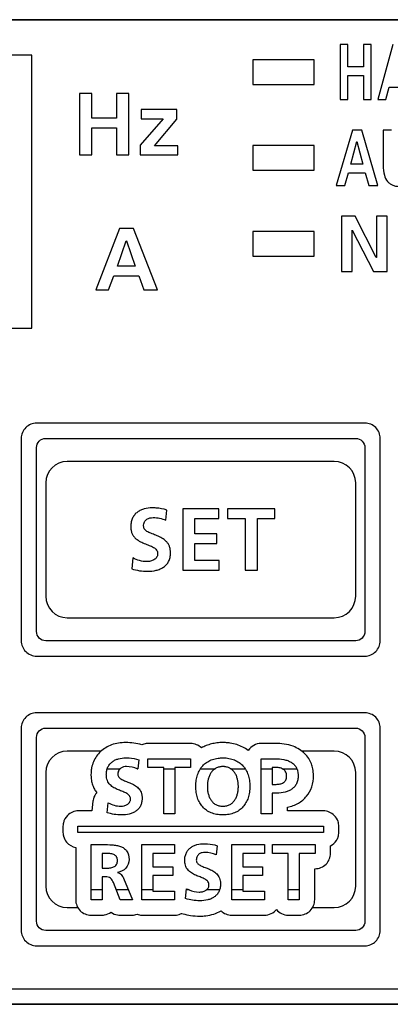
# Model space of a CAD drawing. Header units: millimetres. Extents: x 35 to 820, y -209 to 637.
# Tile 24 of 36: x 367 to 379, y 233 to 265. Entities that reach past the tile are written whole.
import ezdxf

# ---------------------------------------------------------------- set-up
doc = ezdxf.new("R2010")
doc.units = ezdxf.units.MM
doc.layers.add('11', color=2, linetype='CONTINUOUS')

msp = doc.modelspace()

# ---------------------------------------------------------------- linework, layer by layer
at = {"layer": '11'}
for p, q in [((337.515, 265.374), (400.533, 265.374)), ((400.524, 265.365), (337.524, 265.365)), ((377.67, 264.565), (377.67, 262.765)), ((377.922, 264.565), (377.67, 264.565)), ((377.922, 263.838), (377.922, 264.565)), ((378.427, 264.565), (378.427, 263.838)), ((378.68, 264.565), (378.427, 264.565)), ((378.68, 262.765), (378.68, 264.565)), ((379.385, 264.565), (378.895, 262.765)), ((367.624, 264.215), (339.624, 264.215)), ((367.624, 255.315), (367.624, 264.215)), ((374.824, 264.065), (374.824, 263.265)), ((376.824, 264.065), (374.824, 264.065)), ((376.824, 263.265), (376.824, 264.065)), ((378.427, 263.838), (377.922, 263.838)), ((377.922, 262.765), (377.922, 263.554)), ((377.922, 263.554), (378.427, 263.554)), ((378.427, 263.554), (378.427, 262.765)), ((374.824, 263.265), (376.824, 263.265)), ((379.156, 262.765), (379.266, 263.178)), ((379.266, 263.178), (379.776, 263.178)), ((369.175, 262.964), (369.175, 260.965)), ((369.576, 262.964), (369.175, 262.964)), ((369.576, 262.156), (369.576, 262.964)), ((370.378, 262.964), (370.378, 262.156)), ((370.779, 262.964), (370.378, 262.964)), ((370.779, 260.965), (370.779, 262.964)), ((377.67, 262.765), (377.922, 262.765)), ((378.427, 262.765), (378.68, 262.765)), ((378.895, 262.765), (379.156, 262.765)), ((371.183, 262.44), (371.183, 262.142)), ((372.351, 262.44), (371.183, 262.44)), ((372.351, 262.125), (372.351, 262.44)), ((370.378, 262.156), (369.576, 262.156)), ((371.899, 262.142), (371.151, 261.277)), ((371.183, 262.142), (371.899, 262.142)), ((371.618, 261.263), (372.351, 262.125)), ((369.576, 260.965), (369.576, 261.841)), ((369.576, 261.841), (370.378, 261.841)), ((370.378, 261.841), (370.378, 260.965)), ((378.067, 261.765), (377.541, 259.965)), ((378.372, 261.765), (378.067, 261.765)), ((378.901, 259.965), (378.372, 261.765)), ((379.071, 261.765), (379.071, 260.615)), ((379.341, 261.765), (379.071, 261.765)), ((371.151, 261.277), (371.151, 260.965)), ((372.377, 261.263), (371.618, 261.263)), ((372.377, 260.965), (372.377, 261.263)), ((374.824, 261.265), (374.824, 260.465)), ((376.824, 261.265), (374.824, 261.265)), ((376.824, 260.465), (376.824, 261.265)), ((378.016, 260.661), (378.212, 261.404)), ((378.212, 261.404), (378.216, 261.404)), ((378.216, 261.404), (378.411, 260.661)), ((369.175, 260.965), (369.576, 260.965)), ((370.378, 260.965), (370.779, 260.965)), ((371.151, 260.965), (372.377, 260.965)), ((378.411, 260.661), (378.016, 260.661)), ((374.824, 260.465), (376.824, 260.465)), ((377.821, 259.965), (377.939, 260.377)), ((377.939, 260.377), (378.486, 260.377)), ((378.486, 260.377), (378.602, 259.965)), ((377.541, 259.965), (377.821, 259.965)), ((378.602, 259.965), (378.901, 259.965)), ((377.715, 258.965), (377.715, 257.165)), ((378.158, 258.965), (377.715, 258.965)), ((378.844, 257.619), (378.158, 258.965)), ((378.849, 258.965), (378.849, 257.619)), ((379.195, 258.965), (378.849, 258.965)), ((379.195, 257.165), (379.195, 258.965)), ((370.483, 258.564), (369.704, 256.565)), ((370.935, 258.564), (370.483, 258.564)), ((371.72, 256.565), (370.935, 258.564)), ((374.824, 258.465), (374.824, 257.665)), ((376.824, 258.465), (374.824, 258.465)), ((376.824, 257.665), (376.824, 258.465)), ((378.06, 257.165), (378.06, 258.511)), ((378.06, 258.511), (378.065, 258.511)), ((378.065, 258.511), (378.754, 257.165)), ((370.408, 257.338), (370.697, 258.163)), ((370.697, 258.163), (370.703, 258.163)), ((370.703, 258.163), (370.992, 257.338)), ((374.824, 257.665), (376.824, 257.665)), ((378.849, 257.619), (378.844, 257.619)), ((370.992, 257.338), (370.408, 257.338)), ((370.119, 256.565), (370.294, 257.023)), ((370.294, 257.023), (371.104, 257.023)), ((371.104, 257.023), (371.276, 256.565)), ((377.715, 257.165), (378.06, 257.165)), ((378.754, 257.165), (379.195, 257.165)), ((369.704, 256.565), (370.119, 256.565)), ((371.276, 256.565), (371.72, 256.565)), ((339.624, 255.315), (367.624, 255.315)), ((378.474, 252.215), (367.774, 252.215)), ((367.274, 251.715), (367.274, 245.115)), ((368.073, 251.715), (378.174, 251.715)), ((378.974, 245.115), (378.974, 251.715)), ((367.773, 245.415), (367.773, 251.415)), ((378.474, 251.415), (378.474, 245.415)), ((377.474, 250.965), (368.774, 250.965)), ((368.074, 250.265), (368.074, 246.565)), ((378.174, 246.565), (378.174, 250.265)), ((371.985, 249.047), (372.022, 249.377)), ((372.537, 249.414), (372.537, 247.415)), ((373.717, 249.414), (372.537, 249.414)), ((373.717, 249.099), (373.717, 249.414)), ((373.998, 249.414), (373.998, 249.099)), ((375.545, 249.414), (373.998, 249.414)), ((375.545, 249.099), (375.545, 249.414)), ((372.938, 248.606), (372.938, 249.099)), ((372.938, 249.099), (373.717, 249.099)), ((373.998, 249.099), (374.571, 249.099)), ((374.571, 249.099), (374.571, 247.415)), ((374.972, 247.415), (374.972, 249.099)), ((374.972, 249.099), (375.545, 249.099)), ((373.651, 248.606), (372.938, 248.606)), ((373.651, 248.291), (373.651, 248.606)), ((372.938, 247.73), (372.938, 248.291)), ((372.938, 248.291), (373.651, 248.291)), ((370.914, 247.819), (370.876, 247.458)), ((373.723, 247.73), (372.938, 247.73)), ((373.723, 247.415), (373.723, 247.73)), ((372.537, 247.415), (373.723, 247.415)), ((374.571, 247.415), (374.972, 247.415)), ((368.774, 245.865), (377.474, 245.865)), ((378.174, 245.115), (368.073, 245.115)), ((367.774, 244.615), (378.474, 244.615)), ((378.474, 242.764), (367.774, 242.764)), ((367.274, 242.265), (367.274, 235.664)), ((368.073, 242.265), (378.174, 242.265)), ((378.974, 235.664), (378.974, 242.265)), ((367.773, 235.964), (367.773, 241.964)), ((378.474, 241.965), (378.474, 235.964)), ((372.796, 241.764), (371.404, 241.764)), ((375.549, 241.764), (375.092, 241.764)), ((369.878, 241.514), (368.774, 241.514)), ((371.108, 241.23), (371.075, 240.934)), ((371.404, 240.98), (371.404, 241.264)), ((371.404, 241.264), (372.796, 241.264)), ((372.796, 241.264), (372.796, 240.98)), ((375.092, 239.464), (375.092, 241.264)), ((375.092, 241.264), (375.549, 241.264)), ((377.474, 241.514), (376.422, 241.514)), ((370.078, 240.94), (370.497, 240.94)), ((371.058, 240.94), (371.075, 240.94)), ((371.92, 240.98), (371.404, 240.98)), ((371.92, 239.464), (371.92, 240.98)), ((371.92, 240.94), (372.281, 240.94)), ((372.281, 240.98), (372.281, 239.464)), ((372.796, 240.98), (372.281, 240.98)), ((373.115, 240.94), (373.591, 240.94)), ((374.1, 240.94), (374.572, 240.94)), ((375.092, 240.94), (375.453, 240.94)), ((375.453, 240.98), (375.453, 240.431)), ((375.58, 240.98), (375.453, 240.98)), ((375.782, 240.94), (376.259, 240.94)), ((368.074, 240.814), (368.074, 237.114)), ((378.174, 237.114), (378.174, 240.814)), ((375.453, 240.431), (375.58, 240.431)), ((375.453, 240.147), (375.453, 239.464)), ((375.606, 240.147), (375.453, 240.147)), ((369.613, 239.879), (369.581, 239.565)), ((370.077, 239.503), (370.11, 239.828)), ((375.953, 239.565), (375.953, 239.683)), ((369.581, 239.565), (369.136, 239.565)), ((372.281, 239.464), (371.92, 239.464)), ((375.453, 239.464), (375.092, 239.464)), ((377.124, 239.565), (375.953, 239.565)), ((368.636, 239.064), (368.636, 238.864)), ((369.124, 238.864), (369.124, 239.064)), ((369.124, 239.064), (377.124, 239.064)), ((377.124, 239.064), (377.124, 238.864)), ((377.624, 238.864), (377.624, 239.064)), ((377.124, 238.864), (369.124, 238.864)), ((369.05, 238.373), (369.05, 236.664)), ((369.55, 236.664), (369.55, 238.464)), ((369.55, 238.464), (369.94, 238.464)), ((371.207, 236.664), (371.207, 238.464)), ((371.207, 238.464), (372.27, 238.464)), ((372.27, 238.464), (372.27, 238.18)), ((373.664, 238.43), (373.63, 238.134)), ((374.137, 236.664), (374.137, 238.464)), ((374.137, 238.464), (375.199, 238.464)), ((375.199, 238.464), (375.199, 238.18)), ((375.462, 238.18), (375.462, 238.464)), ((375.462, 238.464), (376.854, 238.464)), ((376.854, 238.464), (376.854, 238.18)), ((377.354, 238.18), (377.354, 238.423)), ((369.911, 238.18), (369.911, 237.696)), ((370.03, 238.18), (369.911, 238.18)), ((371.568, 238.18), (371.568, 237.737)), ((372.27, 238.18), (371.568, 238.18)), ((374.498, 238.18), (374.498, 237.737)), ((375.199, 238.18), (374.498, 238.18)), ((375.977, 238.18), (375.462, 238.18)), ((375.977, 236.664), (375.977, 238.18)), ((376.338, 238.18), (376.338, 236.664)), ((376.854, 238.18), (376.338, 238.18)), ((369.911, 237.696), (370.03, 237.696)), ((371.568, 237.737), (372.211, 237.737)), ((372.211, 237.737), (372.211, 237.453)), ((374.498, 237.737), (375.14, 237.737)), ((375.14, 237.737), (375.14, 237.453)), ((376.838, 236.664), (376.838, 237.68)), ((376.838, 237.68), (376.854, 237.68)), ((369.911, 237.412), (369.911, 236.664)), ((370.027, 237.412), (369.911, 237.412)), ((370.416, 237.559), (370.416, 237.554)), ((370.607, 237.368), (370.896, 236.664)), ((371.568, 237.453), (371.568, 236.948)), ((372.211, 237.453), (371.568, 237.453)), ((374.498, 237.453), (374.498, 236.948)), ((375.14, 237.453), (374.498, 237.453)), ((370.494, 236.664), (370.277, 237.226)), ((372.632, 236.703), (372.666, 237.028)), ((369.911, 236.989), (369.55, 236.989)), ((370.763, 236.989), (370.369, 236.989)), ((371.568, 236.989), (371.207, 236.989)), ((371.568, 236.948), (372.275, 236.948)), ((372.275, 236.948), (372.275, 236.664)), ((372.746, 236.989), (372.662, 236.989)), ((373.741, 236.989), (373.308, 236.989)), ((374.498, 236.989), (374.137, 236.989)), ((374.498, 236.948), (375.205, 236.948)), ((375.205, 236.948), (375.205, 236.664)), ((376.338, 236.989), (375.977, 236.989)), ((368.774, 236.414), (369.118, 236.414)), ((369.911, 236.664), (369.55, 236.664)), ((370.896, 236.664), (370.494, 236.664)), ((372.275, 236.664), (371.207, 236.664)), ((375.205, 236.664), (374.137, 236.664)), ((376.338, 236.664), (375.977, 236.664)), ((376.771, 236.414), (377.474, 236.414)), ((369.55, 236.164), (369.911, 236.164)), ((370.494, 236.164), (370.896, 236.164)), ((371.207, 236.164), (372.275, 236.164)), ((372.512, 236.218), (372.55, 236.208)), ((374.137, 236.164), (375.205, 236.164)), ((375.977, 236.164), (376.338, 236.164)), ((378.174, 235.664), (368.073, 235.664)), ((367.774, 235.164), (378.474, 235.164)), ((354.224, 233.765), (400.024, 233.765)), ((400.533, 233.256), (353.715, 233.256)), ((353.724, 233.265), (400.524, 233.265))]:
    msp.add_line(p, q, dxfattribs=at)
for centre, radius, start, end in [((368.774, 250.265), 0.7, 90, 180), ((377.474, 250.265), 0.7, 0, 90), ((368.774, 246.565), 0.7, 180, 270), ((377.474, 246.565), 0.7, 270, 0), ((370.676, 239.904), 1.891, 73.8504, 89.9434), ((368.774, 240.814), 0.7, 90, 180), ((377.474, 240.814), 0.7, 0, 90), ((370.703, 240.079), 0.932, 66.5084, 67.6018), ((369.144, 239.06), 0.508, 167.5746, 168.1281), ((377.104, 239.057), 0.52, 17.5664, 17.9002), ((369.143, 238.869), 0.507, 191.9123, 192.4096), ((369.146, 238.869), 0.51, 192.4111, 194.6), ((377.119, 238.868), 0.505, 342.0148, 342.3364), ((368.774, 237.114), 0.7, 180, 270), ((373.139, 237.898), 0.991, 241.4819, 246.6438), ((377.474, 237.114), 0.7, 270, 0)]:
    msp.add_arc(centre, radius, start, end, dxfattribs=at)
for points, knots in [([(379.071, 260.615), (379.071, 260.511), (379.085, 260.326), (379.18, 260.12), (379.293, 260.018), (379.39, 259.968), (379.481, 259.944), (379.559, 259.935), (379.621, 259.933), (379.684, 259.935), (379.762, 259.944), (379.853, 259.968), (379.95, 260.018), (380.063, 260.12), (380.158, 260.326), (380.172, 260.511), (380.172, 260.615)], [0, 0, 0, 0, 0.156209, 0.275125, 0.328345, 0.381712, 0.4382, 0.468345, 0.5, 0.531655, 0.5618, 0.618288, 0.671655, 0.724875, 0.843791, 1, 1, 1, 1]), ([(367.774, 252.215), (367.646, 252.215), (367.381, 252.108), (367.274, 251.843), (367.274, 251.715)], [0, 0, 0, 0, 0.500351, 1, 1, 1, 1]), ([(378.974, 251.715), (378.974, 251.843), (378.867, 252.108), (378.601, 252.215), (378.474, 252.215)], [0, 0, 0, 0, 0.499831, 1, 1, 1, 1]), ([(367.773, 251.415), (367.773, 251.492), (367.837, 251.651), (367.997, 251.715), (368.073, 251.715)], [0, 0, 0, 0, 0.499999, 1, 1, 1, 1]), ([(378.174, 251.715), (378.25, 251.715), (378.41, 251.651), (378.474, 251.492), (378.474, 251.415)], [0, 0, 0, 0, 0.500001, 1, 1, 1, 1]), ([(371.544, 249.448), (371.457, 249.448), (371.327, 249.434), (371.167, 249.377), (371.06, 249.314), (370.968, 249.23), (370.911, 249.141), (370.878, 249.06), (370.859, 248.991), (370.849, 248.93), (370.846, 248.879), (370.844, 248.832), (370.846, 248.78), (370.856, 248.708), (370.878, 248.627), (370.923, 248.543), (370.999, 248.45), (371.12, 248.362), (371.281, 248.289), (371.439, 248.23), (371.561, 248.177), (371.641, 248.123), (371.686, 248.076), (371.71, 248.029), (371.72, 247.987), (371.722, 247.954), (371.72, 247.921), (371.711, 247.881), (371.69, 247.836), (371.65, 247.79), (371.584, 247.743), (371.488, 247.706), (371.406, 247.696), (371.366, 247.696)], [0, 0, 0, 0, 0.090349, 0.134023, 0.176647, 0.219029, 0.262793, 0.285951, 0.310375, 0.336417, 0.350158, 0.364435, 0.385201, 0.404534, 0.439813, 0.472152, 0.503095, 0.564357, 0.626443, 0.686687, 0.740769, 0.764615, 0.786602, 0.807971, 0.819135, 0.831048, 0.842427, 0.853205, 0.873762, 0.894142, 0.915025, 0.958121, 1, 1, 1, 1]), ([(372.022, 249.377), (371.909, 249.414), (371.747, 249.443), (371.586, 249.448), (371.544, 249.448)], [0, 0, 0, 0, 0.738568, 1, 1, 1, 1]), ([(371.263, 248.855), (371.263, 248.901), (371.278, 248.989), (371.364, 249.083), (371.469, 249.125), (371.542, 249.133), (371.578, 249.133)], [0, 0, 0, 0, 0.293593, 0.535764, 0.771208, 1, 1, 1, 1]), ([(371.389, 247.38), (371.486, 247.38), (371.628, 247.394), (371.804, 247.452), (371.917, 247.514), (372.013, 247.598), (372.073, 247.686), (372.107, 247.767), (372.125, 247.834), (372.135, 247.894), (372.139, 247.945), (372.14, 247.991), (372.138, 248.044), (372.129, 248.117), (372.106, 248.199), (372.062, 248.285), (371.986, 248.379), (371.865, 248.469), (371.704, 248.543), (371.569, 248.593), (371.468, 248.633), (371.384, 248.674), (371.293, 248.734), (371.263, 248.817), (371.263, 248.855)], [0, 0, 0, 0, 0.119621, 0.175125, 0.227973, 0.279351, 0.331436, 0.358727, 0.387377, 0.417823, 0.433859, 0.450501, 0.475519, 0.498835, 0.541416, 0.580422, 0.617654, 0.690985, 0.764886, 0.83627, 0.869363, 0.899885, 0.952196, 1, 1, 1, 1]), ([(370.876, 247.458), (370.959, 247.438), (371.127, 247.392), (371.301, 247.38), (371.389, 247.38)], [0, 0, 0, 0, 0.491012, 1, 1, 1, 1]), ([(368.073, 245.115), (367.997, 245.115), (367.837, 245.179), (367.773, 245.338), (367.773, 245.415)], [0, 0, 0, 0, 0.5, 1, 1, 1, 1]), ([(378.474, 245.415), (378.474, 245.338), (378.41, 245.179), (378.25, 245.115), (378.174, 245.115)], [0, 0, 0, 0, 0.5, 1, 1, 1, 1]), ([(367.274, 245.115), (367.274, 244.987), (367.38, 244.722), (367.646, 244.615), (367.774, 244.615)], [0, 0, 0, 0, 0.5, 1, 1, 1, 1]), ([(378.474, 244.615), (378.601, 244.615), (378.867, 244.722), (378.974, 244.987), (378.974, 245.115)], [0, 0, 0, 0, 0.499819, 1, 1, 1, 1]), ([(367.774, 242.764), (367.646, 242.764), (367.381, 242.658), (367.274, 242.392), (367.274, 242.265)], [0, 0, 0, 0, 0.500351, 1, 1, 1, 1]), ([(378.974, 242.265), (378.974, 242.392), (378.867, 242.657), (378.601, 242.764), (378.474, 242.764)], [0, 0, 0, 0, 0.499831, 1, 1, 1, 1]), ([(367.773, 241.964), (367.773, 242.041), (367.837, 242.201), (367.997, 242.265), (368.073, 242.265)], [0, 0, 0, 0, 0.499999, 1, 1, 1, 1]), ([(378.174, 242.265), (378.25, 242.265), (378.41, 242.201), (378.474, 242.041), (378.474, 241.965)], [0, 0, 0, 0, 0.500001, 1, 1, 1, 1]), ([(370.678, 241.795), (370.523, 241.795), (370.226, 241.75), (369.906, 241.561), (369.724, 241.353), (369.624, 241.171), (369.581, 241.028), (369.566, 240.949), (369.565, 240.94)], [0, 0, 0, 0, 0.303316, 0.576406, 0.709147, 0.843003, 0.981333, 1, 1, 1, 1]), ([(371.404, 241.764), (371.386, 241.764), (371.317, 241.76), (371.249, 241.741), (371.202, 241.72)], [0, 0, 0, 0, 0.257073, 1, 1, 1, 1]), ([(373.146, 241.621), (373.101, 241.665), (372.991, 241.738), (372.862, 241.764), (372.796, 241.764)], [0, 0, 0, 0, 0.491304, 1, 1, 1, 1]), ([(374.674, 241.537), (374.617, 241.578), (374.496, 241.652), (374.295, 241.733), (374.115, 241.775), (373.964, 241.792), (373.853, 241.796), (373.748, 241.793), (373.623, 241.781), (373.472, 241.753), (373.302, 241.698), (373.196, 241.648), (373.146, 241.621)], [0, 0, 0, 0, 0.130253, 0.263521, 0.40181, 0.47357, 0.547421, 0.608467, 0.667854, 0.782419, 0.892702, 1, 1, 1, 1]), ([(375.092, 241.764), (375.009, 241.764), (374.843, 241.721), (374.718, 241.604), (374.674, 241.537)], [0, 0, 0, 0, 0.507746, 1, 1, 1, 1]), ([(376.777, 240.94), (376.767, 240.993), (376.716, 241.174), (376.53, 241.469), (376.101, 241.722), (375.746, 241.764), (375.549, 241.764)], [0, 0, 0, 0, 0.100305, 0.347937, 0.63156, 1, 1, 1, 1]), ([(370.077, 240.94), (370.078, 240.942), (370.085, 240.963), (370.108, 241.018), (370.16, 241.098), (370.242, 241.174), (370.339, 241.231), (370.483, 241.282), (370.6, 241.295), (370.678, 241.295)], [0, 0, 0, 0, 0.007935, 0.088311, 0.240181, 0.387237, 0.535115, 0.686625, 1, 1, 1, 1]), ([(370.678, 241.295), (370.716, 241.295), (370.861, 241.29), (371.006, 241.264), (371.108, 241.23)], [0, 0, 0, 0, 0.261448, 1, 1, 1, 1]), ([(373.114, 240.94), (373.137, 240.975), (373.196, 241.052), (373.291, 241.135), (373.388, 241.193), (373.467, 241.229), (373.553, 241.258), (373.645, 241.279), (373.726, 241.29), (373.793, 241.294), (373.828, 241.295), (373.846, 241.295)], [0, 0, 0, 0, 0.146423, 0.341457, 0.441173, 0.543604, 0.649756, 0.760598, 0.877051, 0.937666, 1, 1, 1, 1]), ([(373.846, 241.295), (373.863, 241.295), (373.898, 241.294), (373.964, 241.29), (374.045, 241.279), (374.136, 241.258), (374.248, 241.219), (374.375, 241.151), (374.492, 241.05), (374.551, 240.974), (374.573, 240.941)], [0, 0, 0, 0, 0.061929, 0.122237, 0.23837, 0.349279, 0.455855, 0.659424, 0.85688, 1, 1, 1, 1]), ([(375.549, 241.264), (375.643, 241.264), (375.783, 241.255), (375.957, 241.209), (376.072, 241.158), (376.169, 241.085), (376.228, 241.007), (376.253, 240.956), (376.259, 240.94)], [0, 0, 0, 0, 0.342569, 0.501442, 0.651053, 0.794224, 0.937818, 1, 1, 1, 1]), ([(369.565, 240.94), (369.56, 240.913), (369.552, 240.849), (369.548, 240.768), (369.549, 240.699), (369.553, 240.639), (369.561, 240.568), (369.578, 240.487), (369.607, 240.388), (369.655, 240.276), (369.708, 240.196), (369.736, 240.159)], [0, 0, 0, 0, 0.099119, 0.237422, 0.294491, 0.349835, 0.455779, 0.556153, 0.651777, 0.831518, 1, 1, 1, 1]), ([(370.518, 239.717), (370.554, 239.717), (370.627, 239.726), (370.714, 239.759), (370.773, 239.802), (370.809, 239.843), (370.828, 239.884), (370.836, 239.92), (370.838, 239.949), (370.836, 239.979), (370.827, 240.016), (370.805, 240.059), (370.765, 240.101), (370.693, 240.15), (370.583, 240.198), (370.441, 240.251), (370.296, 240.317), (370.187, 240.396), (370.118, 240.48), (370.079, 240.556), (370.058, 240.628), (370.05, 240.693), (370.048, 240.74), (370.049, 240.782), (370.053, 240.829), (370.061, 240.882), (370.071, 240.922), (370.077, 240.94)], [0, 0, 0, 0, 0.058867, 0.119404, 0.148728, 0.177341, 0.206193, 0.221315, 0.237278, 0.254028, 0.269725, 0.299765, 0.330667, 0.364175, 0.440158, 0.524794, 0.612016, 0.69808, 0.741553, 0.786986, 0.836551, 0.863714, 0.892889, 0.91296, 0.932278, 0.968884, 1, 1, 1, 1]), ([(370.496, 240.94), (370.478, 240.924), (370.437, 240.871), (370.425, 240.803), (370.425, 240.761)], [0, 0, 0, 0, 0.367049, 1, 1, 1, 1]), ([(370.709, 241.011), (370.676, 241.011), (370.61, 241.004), (370.538, 240.975), (370.504, 240.947), (370.496, 240.94)], [0, 0, 0, 0, 0.426618, 0.865809, 1, 1, 1, 1]), ([(373.819, 239.433), (373.81, 239.433), (373.784, 239.434), (373.725, 239.438), (373.643, 239.449), (373.551, 239.47), (373.438, 239.509), (373.311, 239.577), (373.183, 239.69), (373.084, 239.829), (373.014, 239.992), (372.98, 240.141), (372.966, 240.269), (372.963, 240.369), (372.966, 240.469), (372.98, 240.596), (373.015, 240.745), (373.069, 240.867), (373.107, 240.929), (373.114, 240.94)], [0, 0, 0, 0, 0.013163, 0.038743, 0.087836, 0.134516, 0.179195, 0.264144, 0.346316, 0.429023, 0.515041, 0.606451, 0.65468, 0.704743, 0.754778, 0.802875, 0.893804, 0.979205, 1, 1, 1, 1]), ([(373.591, 240.941), (373.569, 240.926), (373.519, 240.887), (373.455, 240.81), (373.402, 240.712), (373.353, 240.565), (373.336, 240.407), (373.344, 240.248), (373.365, 240.131), (373.4, 240.02), (373.451, 239.92), (373.521, 239.834), (373.595, 239.779), (373.663, 239.748), (373.719, 239.73), (373.77, 239.721), (373.812, 239.717), (373.835, 239.717), (373.846, 239.717)], [0, 0, 0, 0, 0.050248, 0.118752, 0.189043, 0.261635, 0.411185, 0.488232, 0.563901, 0.637276, 0.707978, 0.77669, 0.845557, 0.881232, 0.918441, 0.95781, 0.978515, 1, 1, 1, 1]), ([(373.846, 241.011), (373.835, 241.011), (373.813, 241.011), (373.771, 241.007), (373.722, 240.998), (373.666, 240.98), (373.623, 240.96), (373.599, 240.946), (373.591, 240.941)], [0, 0, 0, 0, 0.123054, 0.241944, 0.468923, 0.684618, 0.89245, 1, 1, 1, 1]), ([(374.573, 240.941), (374.582, 240.928), (374.62, 240.865), (374.676, 240.742), (374.711, 240.594), (374.725, 240.468), (374.729, 240.369), (374.725, 240.27), (374.711, 240.143), (374.676, 239.995), (374.605, 239.833), (374.505, 239.693), (374.378, 239.579), (374.251, 239.51), (374.138, 239.471), (374.046, 239.449), (373.965, 239.438), (373.898, 239.434), (373.854, 239.433), (373.828, 239.433), (373.819, 239.433)], [0, 0, 0, 0, 0.022454, 0.105865, 0.194124, 0.240575, 0.288739, 0.336958, 0.383558, 0.472305, 0.556317, 0.63741, 0.718, 0.801006, 0.844467, 0.889723, 0.93716, 0.96182, 0.987164, 1, 1, 1, 1]), ([(374.101, 240.941), (374.093, 240.946), (374.069, 240.96), (374.025, 240.98), (373.97, 240.998), (373.92, 241.007), (373.878, 241.011), (373.857, 241.011), (373.846, 241.011)], [0, 0, 0, 0, 0.107491, 0.315256, 0.530934, 0.757953, 0.876886, 1, 1, 1, 1]), ([(373.846, 239.717), (373.857, 239.717), (373.879, 239.717), (373.922, 239.721), (373.973, 239.73), (374.029, 239.748), (374.097, 239.779), (374.171, 239.834), (374.241, 239.92), (374.292, 240.02), (374.327, 240.131), (374.347, 240.248), (374.355, 240.407), (374.338, 240.565), (374.289, 240.712), (374.237, 240.81), (374.173, 240.887), (374.123, 240.926), (374.101, 240.941)], [0, 0, 0, 0, 0.021506, 0.042228, 0.081622, 0.118846, 0.154528, 0.223389, 0.292084, 0.36277, 0.436137, 0.511806, 0.588858, 0.738412, 0.810995, 0.88127, 0.949757, 1, 1, 1, 1]), ([(375.782, 240.941), (375.76, 240.951), (375.693, 240.974), (375.624, 240.98), (375.58, 240.98)], [0, 0, 0, 0, 0.358905, 1, 1, 1, 1]), ([(375.58, 240.431), (375.623, 240.431), (375.706, 240.437), (375.804, 240.472), (375.864, 240.521), (375.898, 240.569), (375.914, 240.618), (375.921, 240.663), (375.923, 240.699), (375.921, 240.736), (375.915, 240.781), (375.898, 240.831), (375.865, 240.881), (375.825, 240.917), (375.796, 240.934), (375.782, 240.941)], [0, 0, 0, 0, 0.164856, 0.313613, 0.384195, 0.456195, 0.534755, 0.578369, 0.625757, 0.673328, 0.71743, 0.797548, 0.87129, 0.943316, 1, 1, 1, 1]), ([(376.259, 240.94), (376.261, 240.937), (376.27, 240.913), (376.285, 240.865), (376.294, 240.808), (376.298, 240.759), (376.299, 240.72), (376.299, 240.682), (376.295, 240.633), (376.287, 240.576), (376.27, 240.512), (376.24, 240.435), (376.186, 240.351), (376.099, 240.272), (375.994, 240.213), (375.83, 240.159), (375.697, 240.147), (375.606, 240.147)], [0, 0, 0, 0, 0.008776, 0.061723, 0.11862, 0.148888, 0.180527, 0.211499, 0.241295, 0.297692, 0.350475, 0.40042, 0.494742, 0.586797, 0.681261, 0.781032, 1, 1, 1, 1]), ([(370.425, 240.761), (370.425, 240.726), (370.452, 240.652), (370.534, 240.597), (370.609, 240.561), (370.7, 240.524), (370.822, 240.48), (370.966, 240.413), (371.076, 240.333), (371.144, 240.247), (371.184, 240.17), (371.204, 240.096), (371.213, 240.031), (371.214, 239.983), (371.213, 239.941), (371.21, 239.896), (371.201, 239.842), (371.184, 239.781), (371.154, 239.709), (371.1, 239.629), (371.014, 239.553), (370.911, 239.497), (370.754, 239.445), (370.625, 239.433), (370.538, 239.433)], [0, 0, 0, 0, 0.047833, 0.100154, 0.130676, 0.163767, 0.235146, 0.309035, 0.382349, 0.419567, 0.458558, 0.50112, 0.524425, 0.549432, 0.566083, 0.582127, 0.612587, 0.641251, 0.668553, 0.720655, 0.772044, 0.824896, 0.8804, 1, 1, 1, 1]), ([(375.953, 239.683), (376.076, 239.71), (376.308, 239.794), (376.59, 240.027), (376.765, 240.349), (376.799, 240.594), (376.799, 240.72)], [0, 0, 0, 0, 0.260216, 0.500026, 0.739386, 1, 1, 1, 1]), ([(369.736, 240.159), (369.685, 240.102), (369.634, 240.007), (369.616, 239.905), (369.613, 239.879)], [0, 0, 0, 0, 0.745162, 1, 1, 1, 1]), ([(369.136, 239.565), (369.009, 239.565), (368.779, 239.472), (368.668, 239.261), (368.648, 239.169)], [0, 0, 0, 0, 0.578689, 1, 1, 1, 1]), ([(370.538, 239.433), (370.459, 239.433), (370.302, 239.443), (370.151, 239.484), (370.077, 239.503)], [0, 0, 0, 0, 0.508872, 1, 1, 1, 1]), ([(377.599, 239.216), (377.575, 239.291), (377.464, 239.479), (377.251, 239.565), (377.124, 239.565)], [0, 0, 0, 0, 0.37594, 1, 1, 1, 1]), ([(368.653, 238.741), (368.671, 238.668), (368.76, 238.493), (368.938, 238.393), (369.05, 238.373)], [0, 0, 0, 0, 0.393238, 1, 1, 1, 1]), ([(377.354, 238.423), (377.432, 238.464), (377.532, 238.555), (377.587, 238.674), (377.599, 238.712)], [0, 0, 0, 0, 0.691227, 1, 1, 1, 1]), ([(369.94, 238.464), (370.038, 238.464), (370.185, 238.465), (370.376, 238.445), (370.507, 238.413), (370.624, 238.357), (370.759, 238.227), (370.788, 238.076), (370.788, 237.976)], [0, 0, 0, 0, 0.263449, 0.391397, 0.511785, 0.624416, 0.734774, 1, 1, 1, 1]), ([(373.309, 236.988), (373.315, 236.993), (373.335, 237.01), (373.364, 237.043), (373.384, 237.084), (373.391, 237.12), (373.393, 237.149), (373.391, 237.179), (373.383, 237.217), (373.361, 237.259), (373.32, 237.301), (373.248, 237.35), (373.139, 237.398), (372.996, 237.451), (372.852, 237.517), (372.742, 237.596), (372.674, 237.68), (372.634, 237.755), (372.614, 237.828), (372.605, 237.893), (372.604, 237.94), (372.605, 237.982), (372.608, 238.028), (372.617, 238.083), (372.633, 238.145), (372.663, 238.218), (372.715, 238.298), (372.797, 238.374), (372.894, 238.431), (373.038, 238.482), (373.155, 238.495), (373.233, 238.495)], [0, 0, 0, 0, 0.010498, 0.033049, 0.055805, 0.067739, 0.080339, 0.09352, 0.105874, 0.12952, 0.15385, 0.180236, 0.240074, 0.30673, 0.375424, 0.443204, 0.477438, 0.513213, 0.552238, 0.573623, 0.596592, 0.612403, 0.627622, 0.656461, 0.683509, 0.709154, 0.757613, 0.804535, 0.851714, 0.900046, 1, 1, 1, 1]), ([(373.233, 238.495), (373.271, 238.495), (373.416, 238.49), (373.562, 238.464), (373.664, 238.43)], [0, 0, 0, 0, 0.261323, 1, 1, 1, 1]), ([(370.03, 237.696), (370.075, 237.696), (370.142, 237.698), (370.228, 237.714), (370.287, 237.734), (370.339, 237.765), (370.373, 237.803), (370.392, 237.839), (370.403, 237.871), (370.409, 237.9), (370.411, 237.925), (370.411, 237.945), (370.411, 237.965), (370.409, 237.989), (370.403, 238.017), (370.393, 238.047), (370.373, 238.082), (370.34, 238.117), (370.288, 238.147), (370.229, 238.165), (370.142, 238.179), (370.075, 238.18), (370.03, 238.18)], [0, 0, 0, 0, 0.130623, 0.193992, 0.254242, 0.311645, 0.368714, 0.398738, 0.430761, 0.465648, 0.484442, 0.504267, 0.523404, 0.541515, 0.57506, 0.605798, 0.634628, 0.689712, 0.745773, 0.805294, 0.868454, 1, 1, 1, 1]), ([(373.264, 238.211), (373.232, 238.211), (373.166, 238.204), (373.071, 238.165), (372.994, 238.081), (372.981, 238.002), (372.981, 237.961)], [0, 0, 0, 0, 0.228732, 0.464204, 0.706406, 1, 1, 1, 1]), ([(376.854, 237.68), (376.981, 237.68), (377.247, 237.787), (377.354, 238.053), (377.354, 238.18)], [0, 0, 0, 0, 0.500004, 1, 1, 1, 1]), ([(370.788, 237.976), (370.788, 237.878), (370.718, 237.668), (370.518, 237.572), (370.416, 237.559)], [0, 0, 0, 0, 0.489606, 1, 1, 1, 1]), ([(372.981, 237.961), (372.981, 237.926), (373.008, 237.851), (373.089, 237.797), (373.165, 237.761), (373.256, 237.724), (373.377, 237.679), (373.522, 237.613), (373.631, 237.532), (373.7, 237.447), (373.739, 237.37), (373.76, 237.296), (373.768, 237.23), (373.77, 237.183), (373.769, 237.141), (373.765, 237.095), (373.757, 237.044), (373.747, 237.006), (373.741, 236.989)], [0, 0, 0, 0, 0.075004, 0.157088, 0.20498, 0.256907, 0.368918, 0.484876, 0.599943, 0.658362, 0.719564, 0.786369, 0.822949, 0.862197, 0.88833, 0.913508, 0.961307, 1, 1, 1, 1]), ([(370.277, 237.226), (370.257, 237.278), (370.209, 237.394), (370.083, 237.412), (370.027, 237.412)], [0, 0, 0, 0, 0.499297, 1, 1, 1, 1]), ([(370.416, 237.554), (370.439, 237.552), (370.485, 237.537), (370.555, 237.473), (370.588, 237.41), (370.607, 237.368)], [0, 0, 0, 0, 0.249501, 0.497366, 1, 1, 1, 1]), ([(373.073, 236.917), (373.109, 236.917), (373.183, 236.926), (373.262, 236.956), (373.301, 236.982), (373.309, 236.988)], [0, 0, 0, 0, 0.434776, 0.881823, 1, 1, 1, 1]), ([(373.741, 236.989), (373.74, 236.986), (373.733, 236.964), (373.709, 236.908), (373.655, 236.829), (373.569, 236.753), (373.467, 236.697), (373.309, 236.645), (373.181, 236.633), (373.094, 236.633)], [0, 0, 0, 0, 0.011037, 0.086305, 0.229932, 0.371588, 0.517285, 0.670295, 1, 1, 1, 1]), ([(373.094, 236.633), (373.015, 236.633), (372.858, 236.643), (372.707, 236.684), (372.632, 236.703)], [0, 0, 0, 0, 0.508942, 1, 1, 1, 1]), ([(376.338, 236.164), (376.466, 236.164), (376.732, 236.271), (376.838, 236.536), (376.838, 236.664)], [0, 0, 0, 0, 0.500004, 1, 1, 1, 1]), ([(369.911, 236.164), (369.938, 236.164), (370.041, 236.172), (370.14, 236.213), (370.202, 236.258)], [0, 0, 0, 0, 0.259295, 1, 1, 1, 1]), ([(370.202, 236.258), (370.265, 236.213), (370.365, 236.172), (370.467, 236.164), (370.494, 236.164)], [0, 0, 0, 0, 0.743565, 1, 1, 1, 1]), ([(372.275, 236.164), (372.295, 236.164), (372.374, 236.169), (372.451, 236.195), (372.503, 236.222)], [0, 0, 0, 0, 0.257747, 1, 1, 1, 1]), ([(372.55, 236.208), (372.631, 236.188), (372.809, 236.144), (372.994, 236.133), (373.094, 236.133)], [0, 0, 0, 0, 0.453795, 1, 1, 1, 1]), ([(373.094, 236.133), (373.159, 236.133), (373.399, 236.146), (373.637, 236.218), (373.787, 236.307)], [0, 0, 0, 0, 0.272507, 1, 1, 1, 1]), ([(373.787, 236.307), (373.832, 236.263), (373.942, 236.19), (374.072, 236.164), (374.137, 236.164)], [0, 0, 0, 0, 0.491279, 1, 1, 1, 1]), ([(375.205, 236.164), (375.279, 236.164), (375.428, 236.198), (375.546, 236.294), (375.591, 236.35)], [0, 0, 0, 0, 0.507952, 1, 1, 1, 1]), ([(375.591, 236.35), (375.637, 236.294), (375.754, 236.198), (375.903, 236.164), (375.977, 236.164)], [0, 0, 0, 0, 0.492032, 1, 1, 1, 1]), ([(368.073, 235.664), (367.997, 235.664), (367.837, 235.728), (367.773, 235.888), (367.773, 235.964)], [0, 0, 0, 0, 0.5, 1, 1, 1, 1]), ([(378.474, 235.964), (378.474, 235.888), (378.41, 235.728), (378.25, 235.664), (378.174, 235.664)], [0, 0, 0, 0, 0.5, 1, 1, 1, 1]), ([(367.274, 235.664), (367.274, 235.537), (367.38, 235.271), (367.646, 235.164), (367.774, 235.164)], [0, 0, 0, 0, 0.5, 1, 1, 1, 1]), ([(378.474, 235.164), (378.601, 235.164), (378.867, 235.271), (378.974, 235.537), (378.974, 235.664)], [0, 0, 0, 0, 0.499819, 1, 1, 1, 1])]:
    msp.add_open_spline(points, degree=3, knots=knots, dxfattribs=at)
for points in [[(371.578, 249.133), (371.717, 249.133), (371.858, 249.102), (371.985, 249.047)], [(371.366, 247.696), (371.21, 247.696), (371.051, 247.744), (370.914, 247.819)], [(371.058, 240.941), (370.948, 240.986), (370.827, 241.011), (370.709, 241.011)], [(376.799, 240.72), (376.799, 240.793), (376.792, 240.867), (376.777, 240.94)], [(370.11, 239.828), (370.234, 239.761), (370.377, 239.717), (370.518, 239.717)], [(368.647, 239.164), (368.64, 239.131), (368.636, 239.098), (368.636, 239.064)], [(377.624, 239.064), (377.624, 239.114), (377.615, 239.165), (377.6, 239.213)], [(368.636, 238.864), (368.636, 238.831), (368.64, 238.797), (368.647, 238.764)], [(377.6, 238.715), (377.615, 238.763), (377.624, 238.814), (377.624, 238.864)], [(373.63, 238.134), (373.516, 238.183), (373.389, 238.211), (373.264, 238.211)], [(372.746, 236.989), (372.85, 236.944), (372.962, 236.917), (373.073, 236.917)], [(369.05, 236.664), (369.05, 236.536), (369.157, 236.271), (369.422, 236.164), (369.55, 236.164)], [(370.896, 236.164), (370.948, 236.164), (371.001, 236.175), (371.05, 236.192)], [(371.05, 236.192), (371.101, 236.175), (371.154, 236.164), (371.207, 236.164)], [(372.503, 236.222), (372.506, 236.221), (372.509, 236.218), (372.512, 236.218)]]:
    msp.add_open_spline(points, degree=3, dxfattribs=at)

doc.saveas('drawing.dxf')
